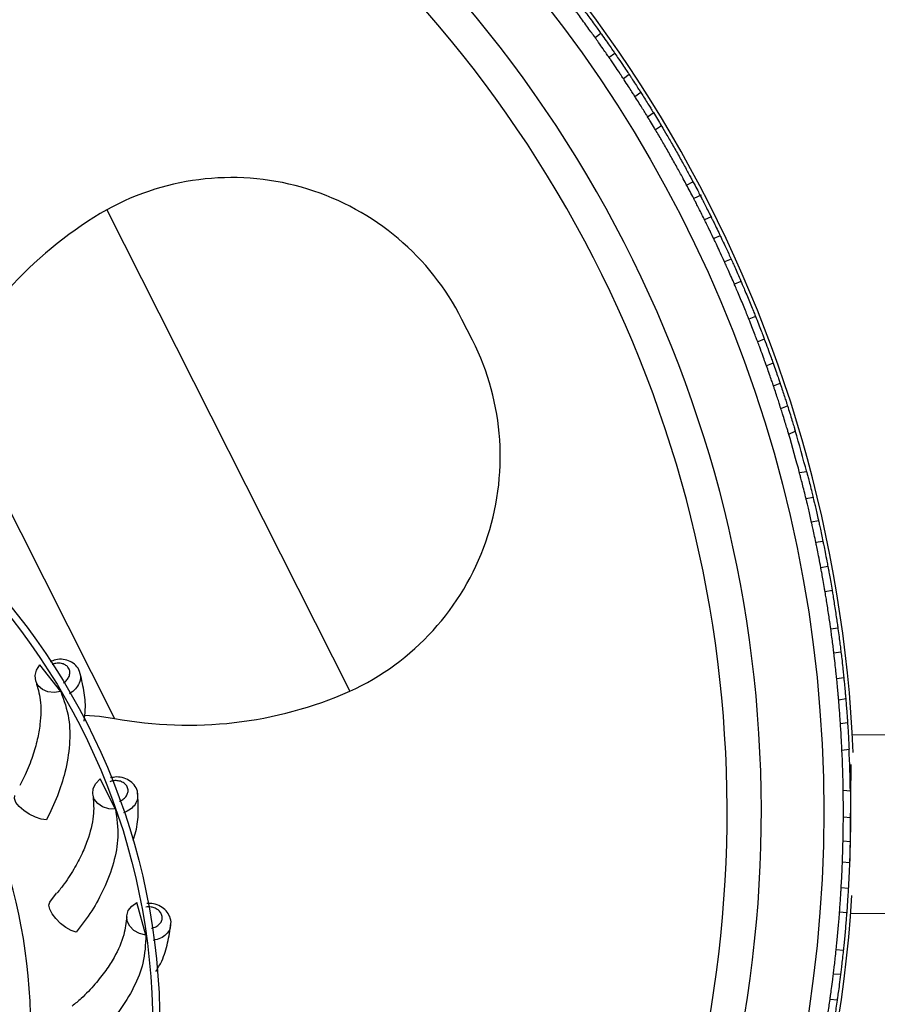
# Model space of a CAD drawing. Header units: millimetres. Extents: x 65 to 121, y 64 to 185.
# Tile 39 of 175: x 87.21 to 92.02, y 82.5 to 88.02. Entities that reach past the tile are written whole.
import ezdxf

# ---------------------------------------------------------------- set-up
doc = ezdxf.new("R2010")
doc.units = ezdxf.units.MM
doc.styles.add('SLDTEXTSTYLE0', font='TXT', dxfattribs={"width": 0.75})
doc.dimstyles.new('SLDDIMSTYLE2', dxfattribs={"dimtxt": 3.5, "dimasz": 3.302, "dimexe": 0, "dimexo": 0.0625, "dimgap": 0.875, "dimtad": 1, "dimlfac": 20, "dimrnd": 1e-09, "dimzin": 12, "dimdsep": 46, "dimtxsty": 'SLDTEXTSTYLE0', "dimsah": 1, "dimcen": 0.09, "dimadec": 0, "dimazin": 3, "dimtfac": 1, "dimtofl": 0, "dimtmove": 0, "dimatfit": 3, "dimfxl": 0, "dimfrac": 2, "dimtolj": 1, "dimtzin": 12, "dimarcsym": 0})

# ---------------------------------------------------------------- blocks, each defined once
blk = doc.blocks.new('_D_2')
at = {"color": 7, "linetype": 'Continuous', "lineweight": 18}
for p, q in [((85.6378, 104.0135), (117.2944, 104.0135)), ((116.2944, 104.0135), (116.2944, 64.0135)), ((85.6378, 64.0135), (117.2944, 64.0135))]:
    blk.add_line(p, q, dxfattribs=at)
for points in [[(116.2944, 104.0135), (115.7864, 100.7115), (116.8024, 100.7115)], [(116.2944, 64.0135), (116.8024, 67.3155), (115.7864, 67.3155)]]:
    blk.add_solid(points, dxfattribs=at)
at = {"color": 7, "linetype": 'Continuous', "lineweight": 18, "insert": (111.7827, 78.2428), "char_height": 3.5, "attachment_point": 1, "rotation": 90, "style": 'SLDTEXTSTYLE0'}
blk.add_mtext('800', dxfattribs=at)

msp = doc.modelspace()

# ---------------------------------------------------------------- linework, layer by layer
at = {"color": 7, "linetype": 'Continuous', "lineweight": 25}
for p, q in [((90.47235, 87.9428), (90.44015, 87.91906)), ((90.5508, 87.83099), (90.51858, 87.80725)), ((90.63119, 87.71175), (90.59894, 87.68799)), ((90.6631, 87.58907), (90.69537, 87.61286)), ((90.73426, 87.4752), (90.77044, 87.50187)), ((90.81205, 87.42385), (90.77799, 87.40287)), ((90.95319, 87.09279), (90.98873, 87.11114)), ((91.03409, 87.03524), (90.99261, 87.01802)), ((91.09053, 86.91371), (91.05351, 86.89834)), ((91.14201, 86.80765), (91.10502, 86.79229)), ((91.20267, 86.67726), (91.16571, 86.66191)), ((91.25795, 86.55237), (91.22101, 86.53703)), ((91.33938, 86.3562), (91.30244, 86.34086)), ((89.75197, 86.22202), (89.69286, 86.33909)), ((91.3888, 86.22887), (91.35184, 86.21353)), ((91.43831, 86.09385), (91.40132, 86.0785)), ((91.44004, 85.96714), (91.47701, 85.98249)), ((91.48186, 85.83954), (91.51889, 85.85491)), ((91.52587, 85.69648), (91.56289, 85.71185)), ((91.62645, 85.48502), (91.58656, 85.47891)), ((91.66295, 85.33986), (91.62321, 85.33378)), ((91.69331, 85.20907), (91.65362, 85.203)), ((91.71793, 85.09378), (91.67834, 85.08772)), ((91.74562, 84.95266), (91.70606, 84.9466)), ((91.76941, 84.81816), (91.72986, 84.81211)), ((91.80153, 84.60821), (91.76198, 84.60216)), ((91.81903, 84.47275), (91.77947, 84.4667)), ((87.44231, 84.25195), (87.32493, 84.40169)), ((91.8348, 84.32981), (91.79521, 84.32375)), ((91.80605, 84.20635), (91.84568, 84.21242)), ((91.81613, 84.07246), (91.85582, 84.07853)), ((92.36607, 84.00479), (91.88323, 84.00928)), ((91.82453, 83.923), (91.86429, 83.92909)), ((91.87019, 83.30089), (91.87524, 83.84309)), ((87.74823, 83.59261), (87.66231, 83.76237)), ((91.87175, 83.69364), (91.83166, 83.69726)), ((91.87246, 83.54397), (91.83243, 83.54758)), ((91.87066, 83.40971), (91.83073, 83.41331)), ((91.86695, 83.29188), (91.82706, 83.29547)), ((87.38072, 83.07116), (87.41846, 83.12227)), ((91.86007, 83.14823), (91.82021, 83.15182)), ((87.91964, 82.88625), (87.86849, 83.06951)), ((91.85098, 83.01195), (91.81114, 83.01554)), ((91.87392, 83.00932), (92.35677, 83.00483)), ((91.83192, 82.80041), (91.79208, 82.804)), ((91.8165, 82.6647), (91.77664, 82.6683)), ((91.7976, 82.52214), (91.75771, 82.52574))]:
    msp.add_line(p, q, dxfattribs=at)
at = {"color": 1, "linetype": 'Continuous', "lineweight": 25}
for p, q in [((87.70037, 86.95393), (89.06384, 84.25364)), ((86.79483, 85.98194), (87.74409, 84.10199))]:
    msp.add_line(p, q, dxfattribs=at)
at = {"color": 7, "linetype": 'Continuous', "lineweight": 25, "flags": 128}
for points in [[(87.44231, 84.25195), (87.40544, 84.24648), (87.36993, 84.25043), (87.33902, 84.26344), (87.31553, 84.28432), (87.30161, 84.31116), (87.29851, 84.34153), (87.30653, 84.37265), (87.32493, 84.40169)], [(87.57609, 84.11954), (87.6594, 84.11425), (87.74409, 84.10199)], [(87.74823, 83.59261), (87.71099, 83.59444), (87.67694, 83.60524), (87.64916, 83.62403), (87.6302, 83.64909), (87.62178, 83.67814), (87.62467, 83.70852), (87.6386, 83.73748), (87.66231, 83.76237)], [(87.36209, 83.53206), (87.33256, 83.53643), (87.29939, 83.54745), (87.26565, 83.5641), (87.23443, 83.58486), (87.20862, 83.60781), (87.19058, 83.63083), (87.18197, 83.65182), (87.1836, 83.66883)], [(87.5291, 82.9022), (87.50099, 82.91225), (87.47061, 82.92953), (87.44077, 82.95244), (87.4142, 82.97889), (87.39336, 83.00643), (87.38015, 83.03253), (87.37581, 83.0548), (87.38072, 83.07116)], [(87.91964, 82.88625), (87.88348, 82.89531), (87.85218, 82.91255), (87.8286, 82.9364), (87.81489, 82.96467), (87.8123, 82.99481), (87.82106, 83.02405), (87.84038, 83.04973), (87.86849, 83.06951)]]:
    msp.add_lwpolyline(points, dxfattribs=at)
at = {"color": 7, "linetype": 'Continuous', "lineweight": 25}
for centre, radius in [((84.37246, 83.57916), 7.35), ((84.24806, 82.36927), 3.75), ((84.24806, 82.36927), 3.71)]:
    msp.add_circle(centre, radius, dxfattribs=at)
for centre, radius, start, end in [((84.37246, 83.57916), 7, 335.608272, 87.51161), ((84.37246, 83.57916), 6.80778, 335.727508, 87.403456), ((84.37246, 83.57916), 7.52307, 2.517804, 56.415784), ((88.40037, 85.68646), 1.44792, 26.79095, 118.91108), ((88.82419, 84.99913), 2.25482, 119.89472, 154.15911), ((88.45948, 85.56939), 1.44792, 294.67081, 26.79095), ((84.37246, 83.57916), 7.46, 14.733705, 16.507576), ((84.37246, 83.57916), 7.5, 14.701393, 16.539887), ((84.24806, 82.36927), 3.0251, 358.70256, 166.04742), ((88.15799, 86.31849), 2.25482, 259.42279, 293.68718), ((84.37246, 83.57916), 7.46, 0.887551, 2.661422), ((84.37246, 83.57916), 7.5, 0.855239, 2.693733), ((84.37246, 83.57916), 7.52307, 327.864827, 356.415784)]:
    msp.add_arc(centre, radius, start, end, dxfattribs=at)
for points, knots in [([(90.44015, 87.91906), (90.43825, 87.92171), (90.43201, 87.93043), (90.41689, 87.95145), (90.39408, 87.98282), (90.36914, 88.01672), (90.34513, 88.04897), (90.32596, 88.07445), (90.31768, 88.08537), (90.31413, 88.09004)], [0, 0, 0, 0, 0.0705008, 0.2321987, 0.3939057, 0.5555977, 0.7172741, 0.8789586, 1, 1, 1, 1]), ([(90.34634, 88.11378), (90.34686, 88.11309), (90.35167, 88.10675), (90.36385, 88.09065), (90.38602, 88.06108), (90.41077, 88.02769), (90.43523, 87.99429), (90.45666, 87.96469), (90.46778, 87.94918), (90.47211, 87.94314), (90.47235, 87.9428)], [0, 0, 0, 0, 0.0198044, 0.1815586, 0.343328, 0.5050889, 0.666831, 0.8285732, 0.9903344, 1, 1, 1, 1]), ([(90.51858, 87.80725), (90.5179, 87.80823), (90.51491, 87.81259), (90.50485, 87.82717), (90.4849, 87.85586), (90.46213, 87.88823), (90.44666, 87.90992), (90.44015, 87.91906)], [0, 0, 0, 0, 0.0726266, 0.321274, 0.5699993, 0.8188246, 1, 1, 1, 1]), ([(90.47235, 87.9428), (90.47325, 87.94153), (90.48309, 87.92778), (90.5019, 87.90126), (90.52518, 87.86803), (90.54275, 87.84268), (90.5482, 87.83478), (90.5508, 87.83099)], [0, 0, 0, 0, 0.025152, 0.273982, 0.5228746, 0.7718202, 1, 1, 1, 1]), ([(90.59894, 87.68799), (90.59814, 87.68921), (90.59452, 87.6947), (90.58239, 87.71301), (90.55824, 87.74912), (90.53517, 87.7831), (90.52153, 87.80296), (90.51858, 87.80725)], [0, 0, 0, 0, 0.0804452, 0.3608784, 0.6415243, 0.9224797, 1, 1, 1, 1]), ([(90.5508, 87.83099), (90.5577, 87.82094), (90.57525, 87.79535), (90.60018, 87.7584), (90.62144, 87.7265), (90.62804, 87.71651), (90.63119, 87.71175)], [0, 0, 0, 0, 0.1818068, 0.4627615, 0.7437987, 1, 1, 1, 1]), ([(90.6631, 87.58907), (90.66225, 87.59042), (90.66053, 87.5931), (90.64714, 87.61404), (90.6273, 87.64475), (90.60964, 87.67178), (90.59993, 87.6865), (90.59894, 87.68799)], [0, 0, 0, 0, 0.2429021, 0.4857939, 0.7289745, 0.9726375, 1, 1, 1, 1]), ([(90.63119, 87.71175), (90.63536, 87.70542), (90.6482, 87.68593), (90.66764, 87.65607), (90.68516, 87.62886), (90.69414, 87.61479), (90.69503, 87.61339), (90.69537, 87.61286)], [0, 0, 0, 0, 0.1170788, 0.3607906, 0.6044823, 0.8478298, 1, 1, 1, 1]), ([(90.73426, 87.4752), (90.7336, 87.47627), (90.73229, 87.47842), (90.72202, 87.49513), (90.70681, 87.51971), (90.68766, 87.55035), (90.67154, 87.57583), (90.66269, 87.58971), (90.66062, 87.59296)], [0, 0, 0, 0, 0.1879073, 0.3758026, 0.5640389, 0.7529001, 0.9421879, 1, 1, 1, 1]), ([(90.6929, 87.61674), (90.69746, 87.60958), (90.70886, 87.5917), (90.72721, 87.56256), (90.74526, 87.53362), (90.75873, 87.5118), (90.76563, 87.50056), (90.76631, 87.49944), (90.76657, 87.49902)], [0, 0, 0, 0, 0.1262864, 0.3153722, 0.5046484, 0.693762, 0.8823587, 1, 1, 1, 1]), ([(90.77799, 87.40287), (90.77613, 87.40598), (90.76769, 87.42011), (90.75267, 87.44504), (90.73959, 87.46646), (90.73409, 87.47547)], [0, 0, 0, 0, 0.14083311, 0.63866361, 1, 1, 1, 1]), ([(90.76641, 87.49928), (90.77406, 87.48676), (90.78935, 87.46172), (90.80449, 87.43651), (90.81148, 87.42481), (90.81205, 87.42385)], [0, 0, 0, 0, 0.47843738, 0.95686821, 1, 1, 1, 1]), ([(90.81205, 87.42384), (90.81269, 87.42277), (90.81946, 87.41148), (90.84239, 87.37276), (90.87723, 87.31277), (90.91552, 87.24527), (90.95078, 87.18155), (90.97653, 87.13402), (90.98581, 87.11657), (90.98871, 87.11113)], [0, 0, 0, 0, 0.0189582, 0.1988497, 0.3787744, 0.5586437, 0.7384557, 0.9182977, 1, 1, 1, 1]), ([(90.95317, 87.09276), (90.94738, 87.10359), (90.93412, 87.12843), (90.90332, 87.18488), (90.86642, 87.25095), (90.82901, 87.31631), (90.79762, 87.36994), (90.78409, 87.39259), (90.77852, 87.40191)], [0, 0, 0, 0, 0.1413957, 0.3241793, 0.5069307, 0.6896099, 0.8722897, 1, 1, 1, 1]), ([(90.99272, 87.01772), (90.98593, 87.03074), (90.97236, 87.05677), (90.95916, 87.0816), (90.9532, 87.09277), (90.95319, 87.09279)], [0, 0, 0, 0, 0.49965995, 0.99931298, 1, 1, 1, 1]), ([(90.98873, 87.11114), (90.99095, 87.10698), (90.99914, 87.09162), (91.01335, 87.06473), (91.02493, 87.04247), (91.0298, 87.03312)], [0, 0, 0, 0, 0.17728739, 0.65404357, 1, 1, 1, 1]), ([(91.05545, 86.89417), (91.04984, 86.90542), (91.03852, 86.92817), (91.02158, 86.96163), (91.00704, 86.99005), (90.99684, 87.00979), (90.99269, 87.01779), (90.99276, 87.01764), (90.99278, 87.01761)], [0, 0, 0, 0, 0.1852898, 0.3745511, 0.5639077, 0.7529751, 0.941451, 1, 1, 1, 1]), ([(91.0301, 87.03253), (91.0302, 87.03234), (91.03044, 87.03188), (91.0372, 87.01884), (91.04904, 86.99581), (91.06464, 86.96518), (91.07984, 86.93496), (91.08898, 86.91656), (91.09247, 86.90954)], [0, 0, 0, 0, 0.1297604, 0.317439, 0.5054428, 0.6940534, 0.8831787, 1, 1, 1, 1]), ([(91.0912, 86.91209), (91.09123, 86.91204), (91.09129, 86.91192), (91.09967, 86.89501), (91.11408, 86.86565), (91.12943, 86.83397), (91.13912, 86.8137), (91.14201, 86.80765)], [0, 0, 0, 0, 0.1674294, 0.4100746, 0.6529995, 0.8964119, 1, 1, 1, 1]), ([(91.10502, 86.79229), (91.09963, 86.80353), (91.08746, 86.82893), (91.07097, 86.86273), (91.05881, 86.88741), (91.05303, 86.89904), (91.05396, 86.89717), (91.05418, 86.89672)], [0, 0, 0, 0, 0.1935268, 0.4374443, 0.6812374, 0.9246035, 1, 1, 1, 1]), ([(91.14201, 86.80765), (91.14467, 86.80206), (91.15008, 86.79073), (91.16713, 86.75456), (91.18567, 86.7146), (91.19807, 86.68736), (91.20267, 86.67726)], [0, 0, 0, 0, 0.2730593, 0.5536311, 0.834536, 1, 1, 1, 1]), ([(91.16571, 86.66191), (91.15821, 86.67833), (91.1429, 86.71187), (91.12318, 86.75403), (91.1104, 86.781), (91.10649, 86.78922), (91.10502, 86.79229)], [0, 0, 0, 0, 0.2695067, 0.5505352, 0.831577, 1, 1, 1, 1]), ([(91.22101, 86.53703), (91.21847, 86.54288), (91.20983, 86.56285), (91.19519, 86.59618), (91.17974, 86.63087), (91.16986, 86.65275), (91.16684, 86.65941), (91.16571, 86.66191)], [0, 0, 0, 0, 0.1032262, 0.3519301, 0.6007039, 0.8495089, 1, 1, 1, 1]), ([(91.20267, 86.67726), (91.20473, 86.67271), (91.20889, 86.66353), (91.2221, 86.63413), (91.23873, 86.59661), (91.25139, 86.56757), (91.25772, 86.55292), (91.25795, 86.55237)], [0, 0, 0, 0, 0.2434972, 0.4923405, 0.7412983, 0.9902922, 1, 1, 1, 1]), ([(91.30244, 86.34086), (91.29942, 86.34842), (91.29338, 86.36355), (91.27955, 86.39771), (91.26394, 86.43568), (91.24784, 86.47419), (91.23327, 86.50854), (91.22488, 86.52806), (91.22152, 86.53583), (91.22101, 86.53703)], [0, 0, 0, 0, 0.1617689, 0.3235379, 0.4853016, 0.6470457, 0.8087868, 0.9705461, 1, 1, 1, 1]), ([(91.25795, 86.55237), (91.26118, 86.54489), (91.26762, 86.52993), (91.28205, 86.49602), (91.29792, 86.45816), (91.31383, 86.41957), (91.32786, 86.38499), (91.33576, 86.36527), (91.3389, 86.35741), (91.33938, 86.3562)], [0, 0, 0, 0, 0.1617689, 0.3235378, 0.4853015, 0.6470458, 0.8087871, 0.9705464, 1, 1, 1, 1]), ([(91.33938, 86.3562), (91.34509, 86.34181), (91.3565, 86.31302), (91.37146, 86.27442), (91.38327, 86.2435), (91.38695, 86.23377), (91.3888, 86.22887)], [0, 0, 0, 0, 0.2489878, 0.4979738, 0.747, 1, 1, 1, 1]), ([(91.35184, 86.21353), (91.35002, 86.21833), (91.3464, 86.22793), (91.33473, 86.25849), (91.31974, 86.29719), (91.30824, 86.32622), (91.30244, 86.34086)], [0, 0, 0, 0, 0.24891608, 0.4978286, 0.74682269, 1, 1, 1, 1]), ([(91.40132, 86.0785), (91.39917, 86.08454), (91.39487, 86.09662), (91.38103, 86.13498), (91.36591, 86.17609), (91.35556, 86.20363), (91.35184, 86.21353)], [0, 0, 0, 0, 0.2807027, 0.5613952, 0.8423288, 1, 1, 1, 1]), ([(91.3888, 86.22887), (91.39541, 86.21125), (91.40862, 86.176), (91.42461, 86.13213), (91.43433, 86.10504), (91.43726, 86.0968), (91.43831, 86.09385)], [0, 0, 0, 0, 0.2810724, 0.5621436, 0.8432075, 1, 1, 1, 1]), ([(91.43831, 86.09385), (91.44354, 86.07908), (91.45399, 86.04953), (91.46646, 86.01337), (91.47434, 85.99025), (91.47753, 85.98082), (91.47683, 85.98288), (91.47677, 85.98307)], [0, 0, 0, 0, 0.2439291, 0.4878626, 0.7316427, 0.9749632, 1, 1, 1, 1]), ([(91.43946, 85.96854), (91.4396, 85.96811), (91.44034, 85.96593), (91.43646, 85.97741), (91.42794, 86.0024), (91.41559, 86.03815), (91.40585, 86.0657), (91.40132, 86.0785)], [0, 0, 0, 0, 0.060049, 0.302844, 0.5457267, 0.7890538, 1, 1, 1, 1]), ([(91.48144, 85.84056), (91.48135, 85.84086), (91.48113, 85.84156), (91.47621, 85.85699), (91.468, 85.88247), (91.45714, 85.91567), (91.44679, 85.94681), (91.4406, 85.96514), (91.43847, 85.97147)], [0, 0, 0, 0, 0.1466176, 0.3343953, 0.5224536, 0.7111328, 0.9003073, 1, 1, 1, 1]), ([(91.47549, 85.98684), (91.4796, 85.97466), (91.48781, 85.95031), (91.49963, 85.91451), (91.50944, 85.8843), (91.51616, 85.86338), (91.5188, 85.85507), (91.51874, 85.85525), (91.51873, 85.85529)], [0, 0, 0, 0, 0.1893089, 0.3786139, 0.5679707, 0.7570331, 0.9455068, 1, 1, 1, 1]), ([(91.5252, 85.6981), (91.52532, 85.69768), (91.52575, 85.69625), (91.52212, 85.7085), (91.51474, 85.73316), (91.50402, 85.76843), (91.49246, 85.80577), (91.48487, 85.82973), (91.48168, 85.83981)], [0, 0, 0, 0, 0.0790458, 0.2728733, 0.4669469, 0.6619138, 0.8578124, 1, 1, 1, 1]), ([(91.51876, 85.8552), (91.5232, 85.84119), (91.53206, 85.81318), (91.54442, 85.77312), (91.55444, 85.74003), (91.56079, 85.71877), (91.56319, 85.71069), (91.56276, 85.71213), (91.56272, 85.71226)], [0, 0, 0, 0, 0.1963819, 0.3927612, 0.5891271, 0.7848934, 0.9796854, 1, 1, 1, 1]), ([(91.62325, 85.33347), (91.61977, 85.34775), (91.61281, 85.3763), (91.60257, 85.41696), (91.59397, 85.45044), (91.58836, 85.47191), (91.58621, 85.48005), (91.58659, 85.47861), (91.58663, 85.47847)], [0, 0, 0, 0, 0.1963931, 0.3927835, 0.5891604, 0.7849311, 0.9797169, 1, 1, 1, 1]), ([(91.62672, 85.48328), (91.62661, 85.4837), (91.62623, 85.48515), (91.62948, 85.47279), (91.63594, 85.44788), (91.64505, 85.41216), (91.65451, 85.37423), (91.66044, 85.34981), (91.66293, 85.33954)], [0, 0, 0, 0, 0.0790585, 0.2729017, 0.4669885, 0.661959, 0.8578514, 1, 1, 1, 1]), ([(91.65458, 85.19849), (91.65178, 85.21103), (91.64616, 85.23612), (91.63768, 85.27285), (91.63039, 85.30376), (91.62527, 85.32513), (91.62322, 85.3336), (91.62326, 85.33342), (91.62327, 85.33338)], [0, 0, 0, 0, 0.1893154, 0.3786269, 0.5679908, 0.757057, 0.9455282, 1, 1, 1, 1]), ([(91.66312, 85.33878), (91.66319, 85.33847), (91.66337, 85.33776), (91.66716, 85.32201), (91.67334, 85.29597), (91.68127, 85.26194), (91.68855, 85.22996), (91.69276, 85.21107), (91.69421, 85.20456)], [0, 0, 0, 0, 0.1466261, 0.3344131, 0.5224777, 0.7111565, 0.9003255, 1, 1, 1, 1]), ([(91.67834, 85.08772), (91.67514, 85.10306), (91.66874, 85.13374), (91.66063, 85.17113), (91.65537, 85.19498), (91.6532, 85.20469), (91.65368, 85.20257), (91.65372, 85.20237)], [0, 0, 0, 0, 0.2439335, 0.4878715, 0.7316544, 0.9749727, 1, 1, 1, 1]), ([(91.69354, 85.20757), (91.69344, 85.20802), (91.69294, 85.21026), (91.69558, 85.19844), (91.70125, 85.17264), (91.70922, 85.13567), (91.71517, 85.10706), (91.71793, 85.09378)], [0, 0, 0, 0, 0.0600549, 0.3028573, 0.5457465, 0.7890753, 1, 1, 1, 1]), ([(91.70606, 84.9466), (91.70257, 84.9651), (91.69558, 85.00208), (91.68648, 85.04789), (91.68074, 85.07608), (91.67897, 85.08465), (91.67834, 85.08772)], [0, 0, 0, 0, 0.2810745, 0.5621479, 0.8432137, 1, 1, 1, 1]), ([(91.71793, 85.09378), (91.71922, 85.08749), (91.72181, 85.07493), (91.72986, 85.03496), (91.73824, 84.99196), (91.74367, 84.96305), (91.74562, 84.95266)], [0, 0, 0, 0, 0.2807045, 0.561399, 0.8423319, 1, 1, 1, 1]), ([(91.72986, 84.81211), (91.7288, 84.81841), (91.72519, 84.83985), (91.71896, 84.87573), (91.71225, 84.9131), (91.7079, 84.93671), (91.70656, 84.9439), (91.70606, 84.9466)], [0, 0, 0, 0, 0.1032262, 0.3519301, 0.6007039, 0.8495089, 1, 1, 1, 1]), ([(91.74562, 84.95266), (91.74653, 84.94775), (91.74838, 84.93784), (91.75417, 84.90613), (91.76133, 84.86572), (91.76667, 84.83449), (91.76931, 84.81875), (91.76941, 84.81816)], [0, 0, 0, 0, 0.2434972, 0.4923405, 0.7412983, 0.9902922, 1, 1, 1, 1]), ([(91.76198, 84.60216), (91.76154, 84.60538), (91.76006, 84.616), (91.75644, 84.64164), (91.75082, 84.68001), (91.7445, 84.72163), (91.73823, 84.76134), (91.73309, 84.79281), (91.73083, 84.80633), (91.72986, 84.81211)], [0, 0, 0, 0, 0.0705008, 0.2321987, 0.3939057, 0.5555977, 0.7172741, 0.8789586, 1, 1, 1, 1]), ([(91.76941, 84.81816), (91.76955, 84.81731), (91.77087, 84.80946), (91.77417, 84.78955), (91.78005, 84.75306), (91.78645, 84.712), (91.79259, 84.67105), (91.79781, 84.63488), (91.80045, 84.61598), (91.80147, 84.60862), (91.80153, 84.60821)], [0, 0, 0, 0, 0.0198044, 0.1815586, 0.343328, 0.5050889, 0.666831, 0.8285732, 0.9903344, 1, 1, 1, 1]), ([(91.77947, 84.4667), (91.77933, 84.46789), (91.7787, 84.47314), (91.77658, 84.49072), (91.77224, 84.52539), (91.76713, 84.56464), (91.76351, 84.59104), (91.76198, 84.60216)], [0, 0, 0, 0, 0.07262655, 0.32127404, 0.56999931, 0.81882463, 1, 1, 1, 1]), ([(91.80153, 84.60821), (91.80174, 84.60667), (91.80406, 84.58992), (91.80839, 84.5577), (91.81356, 84.51745), (91.81734, 84.48685), (91.81849, 84.47731), (91.81903, 84.47275)], [0, 0, 0, 0, 0.025152, 0.273982, 0.5228746, 0.7718202, 1, 1, 1, 1]), ([(87.54817, 84.35916), (87.54784, 84.36133), (87.54553, 84.37661), (87.52714, 84.4002), (87.49553, 84.42363), (87.45599, 84.43427), (87.41616, 84.43354), (87.39268, 84.4233), (87.38243, 84.41883)], [0, 0, 0, 0, 0.0338471, 0.2375438, 0.4328279, 0.6321342, 0.8392811, 1, 1, 1, 1]), ([(91.79521, 84.32375), (91.79506, 84.32521), (91.7944, 84.33175), (91.79218, 84.35361), (91.78757, 84.3968), (91.78294, 84.43761), (91.78009, 84.46153), (91.77947, 84.4667)], [0, 0, 0, 0, 0.0804452, 0.3608784, 0.6415243, 0.9224797, 1, 1, 1, 1]), ([(91.81903, 84.47275), (91.82047, 84.46065), (91.82412, 84.42983), (91.82903, 84.38553), (91.83303, 84.3474), (91.83423, 84.33549), (91.8348, 84.32981)], [0, 0, 0, 0, 0.1818068, 0.4627615, 0.7437987, 1, 1, 1, 1]), ([(87.57254, 84.08576), (87.57555, 84.10791), (87.58376, 84.1684), (87.57382, 84.26165), (87.55662, 84.32913), (87.54776, 84.36391)], [0, 0, 0, 0, 0.2187074, 0.5974034, 1, 1, 1, 1]), ([(91.80605, 84.20635), (91.80591, 84.20794), (91.80565, 84.21112), (91.80352, 84.23588), (91.80023, 84.27229), (91.79714, 84.30443), (91.79538, 84.32198), (91.79521, 84.32375)], [0, 0, 0, 0, 0.2429021, 0.4857939, 0.7289745, 0.9726375, 1, 1, 1, 1]), ([(91.8348, 84.32981), (91.83555, 84.32227), (91.83787, 84.29904), (91.8412, 84.26356), (91.84406, 84.23133), (91.84548, 84.2147), (91.84562, 84.21305), (91.84568, 84.21242)], [0, 0, 0, 0, 0.1170788, 0.3607906, 0.6044823, 0.8478298, 1, 1, 1, 1]), ([(87.30326, 84.30619), (87.31265, 84.27391), (87.33292, 84.20422), (87.33049, 84.09091), (87.31176, 83.98221), (87.28437, 83.88746), (87.25194, 83.80089), (87.22289, 83.74549), (87.21253, 83.72574)], [0, 0, 0, 0, 0.2166187, 0.4676795, 0.6075004, 0.7553325, 0.9127694, 1, 1, 1, 1]), ([(87.44231, 84.25195), (87.46, 84.20312), (87.49256, 84.11321), (87.49517, 83.95697), (87.47126, 83.81034), (87.42683, 83.66733), (87.3838, 83.57743), (87.36209, 83.53206)], [0, 0, 0, 0, 0.247518, 0.4557659, 0.6640084, 0.8304347, 1, 1, 1, 1]), ([(91.81613, 84.07246), (91.81605, 84.07371), (91.81588, 84.07622), (91.81456, 84.09579), (91.81251, 84.12463), (91.80979, 84.16065), (91.80737, 84.19071), (91.80598, 84.20711), (91.80566, 84.21094)], [0, 0, 0, 0, 0.1879073, 0.3758026, 0.5640389, 0.7529001, 0.9421879, 1, 1, 1, 1]), ([(91.84529, 84.21701), (91.846, 84.20854), (91.84778, 84.18741), (91.8505, 84.15309), (91.85302, 84.11907), (91.85481, 84.0935), (91.8557, 84.08033), (91.85578, 84.07903), (91.85582, 84.07853)], [0, 0, 0, 0, 0.1262864, 0.3153722, 0.5046484, 0.693762, 0.8823587, 1, 1, 1, 1]), ([(91.82453, 83.923), (91.82447, 83.92443), (91.82434, 83.92728), (91.82328, 83.94946), (91.8216, 83.98217), (91.81928, 84.0231), (91.81731, 84.05465), (91.81623, 84.0709), (91.81611, 84.07277)], [0, 0, 0, 0, 0.1940761, 0.3881334, 0.5827226, 0.7783011, 0.9745785, 1, 1, 1, 1]), ([(91.85579, 84.07884), (91.85626, 84.07183), (91.85767, 84.05034), (91.85988, 84.01398), (91.86202, 83.97523), (91.86349, 83.94611), (91.8642, 83.93113), (91.86426, 83.92965), (91.86429, 83.92909)], [0, 0, 0, 0, 0.0950173, 0.2910295, 0.4873254, 0.683336, 0.8785119, 1, 1, 1, 1]), ([(87.87297, 83.6771), (87.87307, 83.6793), (87.87379, 83.69474), (87.86035, 83.72147), (87.83391, 83.7506), (87.79721, 83.76877), (87.75741, 83.77584), (87.73178, 83.77021), (87.72025, 83.76767)], [0, 0, 0, 0, 0.0335524, 0.235475, 0.4290584, 0.6266289, 0.8319717, 1, 1, 1, 1]), ([(87.77197, 83.63788), (87.77238, 83.63804), (87.78058, 83.64113), (87.79548, 83.64951), (87.81147, 83.66652), (87.81998, 83.68647), (87.81999, 83.70454), (87.81404, 83.72134), (87.80242, 83.73609), (87.78267, 83.74801), (87.75872, 83.75359), (87.73574, 83.75273), (87.72234, 83.7484), (87.71692, 83.74665)], [0, 0, 0, 0, 0.0056936, 0.1126543, 0.2196139, 0.3265249, 0.4333635, 0.5001869, 0.6069341, 0.7136804, 0.820454, 0.9272943, 1, 1, 1, 1]), ([(87.62243, 83.67294), (87.62534, 83.63944), (87.63162, 83.56713), (87.60713, 83.45648), (87.56756, 83.35352), (87.52222, 83.26593), (87.47352, 83.18736), (87.43422, 83.13869), (87.4202, 83.12134)], [0, 0, 0, 0, 0.2166187, 0.4676795, 0.6075004, 0.7553325, 0.9127694, 1, 1, 1, 1]), ([(87.84797, 83.41833), (87.85354, 83.43472), (87.87152, 83.4877), (87.87894, 83.57645), (87.87535, 83.646), (87.87349, 83.68184)], [0, 0, 0, 0, 0.1785304, 0.5767003, 1, 1, 1, 1]), ([(91.83239, 83.54727), (91.83242, 83.55892), (91.8325, 83.58518), (91.83235, 83.62517), (91.83202, 83.6616), (91.83169, 83.68645), (91.83151, 83.69781), (91.83154, 83.69629), (91.83154, 83.69593)], [0, 0, 0, 0, 0.1564838, 0.3527347, 0.5491125, 0.7450054, 0.9399518, 1, 1, 1, 1]), ([(91.87161, 83.6921), (91.87161, 83.69204), (91.87161, 83.6919), (91.87186, 83.67502), (91.87219, 83.64576), (91.87245, 83.60676), (91.87248, 83.57096), (91.8724, 83.55007), (91.87237, 83.54367)], [0, 0, 0, 0, 0.1340835, 0.327829, 0.5220814, 0.717289, 0.9133274, 1, 1, 1, 1]), ([(87.74823, 83.59261), (87.75605, 83.54127), (87.77045, 83.44673), (87.74252, 83.29299), (87.69047, 83.15383), (87.61899, 83.02224), (87.55925, 82.94246), (87.5291, 82.9022)], [0, 0, 0, 0, 0.247518, 0.4557659, 0.6640084, 0.8304347, 1, 1, 1, 1]), ([(91.83051, 83.40871), (91.83078, 83.42128), (91.83132, 83.44668), (91.83188, 83.48419), (91.83221, 83.51611), (91.83235, 83.53832), (91.83239, 83.54734), (91.83239, 83.54718), (91.83239, 83.54714)], [0, 0, 0, 0, 0.1852898, 0.3745511, 0.5639077, 0.7529751, 0.941451, 1, 1, 1, 1]), ([(91.87237, 83.543), (91.87237, 83.54279), (91.87237, 83.54228), (91.87229, 83.52759), (91.87208, 83.50169), (91.87165, 83.46732), (91.87107, 83.4335), (91.87061, 83.41296), (91.87044, 83.40511)], [0, 0, 0, 0, 0.1297604, 0.317439, 0.5054428, 0.6940534, 0.8831787, 1, 1, 1, 1]), ([(91.82706, 83.29547), (91.82752, 83.30792), (91.82855, 83.33607), (91.82965, 83.37366), (91.83035, 83.40117), (91.83063, 83.41416), (91.83059, 83.41206), (91.83058, 83.41157)], [0, 0, 0, 0, 0.1935268, 0.4374443, 0.6812374, 0.9246035, 1, 1, 1, 1]), ([(91.8705, 83.40797), (91.8705, 83.40791), (91.8705, 83.40777), (91.87006, 83.38891), (91.86917, 83.35622), (91.86805, 83.32102), (91.86721, 83.29858), (91.86695, 83.29188)], [0, 0, 0, 0, 0.1674294, 0.4100746, 0.6529995, 0.8964119, 1, 1, 1, 1]), ([(91.82021, 83.15182), (91.8212, 83.16984), (91.82323, 83.20666), (91.82536, 83.25315), (91.82658, 83.28297), (91.82693, 83.29206), (91.82706, 83.29547)], [0, 0, 0, 0, 0.2695067, 0.5505352, 0.831577, 1, 1, 1, 1]), ([(91.86695, 83.29188), (91.86672, 83.28569), (91.86623, 83.27315), (91.86452, 83.2332), (91.86237, 83.1892), (91.86069, 83.15931), (91.86007, 83.14823)], [0, 0, 0, 0, 0.2730593, 0.5536311, 0.834536, 1, 1, 1, 1]), ([(91.81114, 83.01554), (91.81161, 83.02191), (91.81324, 83.0436), (91.81577, 83.07992), (91.8182, 83.11781), (91.81963, 83.14178), (91.82005, 83.14907), (91.82021, 83.15182)], [0, 0, 0, 0, 0.1032262, 0.3519301, 0.6007039, 0.8495089, 1, 1, 1, 1]), ([(91.86007, 83.14823), (91.85978, 83.14325), (91.8592, 83.13318), (91.85723, 83.10101), (91.85452, 83.06007), (91.85223, 83.02847), (91.85103, 83.01255), (91.85098, 83.01195)], [0, 0, 0, 0, 0.2434972, 0.4923405, 0.7412983, 0.9902922, 1, 1, 1, 1]), ([(87.95175, 82.92603), (87.95219, 82.9261), (87.96083, 82.92753), (87.97708, 82.93284), (87.99608, 82.9464), (88.00832, 82.96431), (88.01186, 82.98203), (88.0093, 82.99967), (88.00078, 83.0164), (87.98373, 83.03195), (87.96133, 83.0421), (87.93862, 83.04574), (87.92464, 83.0441), (87.91898, 83.04344)], [0, 0, 0, 0, 0.0056936, 0.1126543, 0.2196139, 0.3265249, 0.4333635, 0.5001869, 0.6069341, 0.7136804, 0.820454, 0.9272943, 1, 1, 1, 1]), ([(88.05846, 82.94479), (88.05899, 82.94693), (88.06271, 82.96192), (88.05474, 82.99076), (88.0345, 83.02449), (88.00204, 83.04948), (87.96419, 83.06422), (87.93777, 83.06368), (87.92577, 83.06344)], [0, 0, 0, 0, 0.0334586, 0.234817, 0.4278594, 0.6248779, 0.8296469, 1, 1, 1, 1]), ([(87.81193, 82.98958), (87.80825, 82.95616), (87.8003, 82.88402), (87.75469, 82.78027), (87.6958, 82.68701), (87.63423, 82.60994), (87.57114, 82.54239), (87.5231, 82.50232), (87.50597, 82.48803)], [0, 0, 0, 0, 0.2166187, 0.4676795, 0.6075004, 0.7553325, 0.9127694, 1, 1, 1, 1]), ([(91.79208, 82.804), (91.79292, 82.8121), (91.7946, 82.8283), (91.79823, 82.86498), (91.80205, 82.90585), (91.8057, 82.94743), (91.80875, 82.98462), (91.8104, 83.0058), (91.81104, 83.01424), (91.81114, 83.01554)], [0, 0, 0, 0, 0.1617689, 0.3235379, 0.4853016, 0.6470457, 0.8087868, 0.9705461, 1, 1, 1, 1]), ([(91.85098, 83.01195), (91.85036, 83.00384), (91.84912, 82.9876), (91.84613, 82.95086), (91.84258, 82.90996), (91.83874, 82.8684), (91.8351, 82.83126), (91.83293, 82.81013), (91.83205, 82.80171), (91.83192, 82.80041)], [0, 0, 0, 0, 0.1617689, 0.3235378, 0.4853015, 0.6470458, 0.8087871, 0.9705464, 1, 1, 1, 1]), ([(87.97625, 82.68268), (87.98754, 82.70206), (88.01832, 82.75487), (88.04485, 82.84489), (88.05478, 82.91382), (88.0599, 82.94933)], [0, 0, 0, 0, 0.2192838, 0.5977004, 1, 1, 1, 1]), ([(87.91964, 82.88625), (87.91729, 82.83438), (87.91297, 82.73885), (87.85558, 82.5935), (87.77738, 82.46718), (87.68161, 82.35206), (87.60745, 82.28547), (87.57003, 82.25186)], [0, 0, 0, 0, 0.247518, 0.4557659, 0.6640084, 0.8304347, 1, 1, 1, 1]), ([(91.77664, 82.6683), (91.77727, 82.67339), (91.77852, 82.68358), (91.78239, 82.71606), (91.78711, 82.75729), (91.79041, 82.78835), (91.79208, 82.804)], [0, 0, 0, 0, 0.2489161, 0.4978286, 0.7468227, 1, 1, 1, 1]), ([(91.83192, 82.80041), (91.83028, 82.78502), (91.82701, 82.75423), (91.82232, 82.7131), (91.81841, 82.68023), (91.81714, 82.66991), (91.8165, 82.6647)], [0, 0, 0, 0, 0.24898785, 0.49797378, 0.74700001, 1, 1, 1, 1]), ([(91.75771, 82.52574), (91.75861, 82.53209), (91.76042, 82.54479), (91.76599, 82.58518), (91.77171, 82.62861), (91.77534, 82.6578), (91.77664, 82.6683)], [0, 0, 0, 0, 0.2807027, 0.5613952, 0.8423288, 1, 1, 1, 1]), ([(91.8165, 82.6647), (91.81416, 82.64603), (91.80949, 82.60868), (91.80325, 82.5624), (91.79927, 82.5339), (91.79804, 82.52524), (91.7976, 82.52214)], [0, 0, 0, 0, 0.2810724, 0.5621436, 0.8432075, 1, 1, 1, 1]), ([(91.74038, 82.41065), (91.7403, 82.4102), (91.73994, 82.40793), (91.74185, 82.41989), (91.74591, 82.44599), (91.75159, 82.48338), (91.75577, 82.51231), (91.75771, 82.52574)], [0, 0, 0, 0, 0.060049, 0.302844, 0.5457267, 0.7890538, 1, 1, 1, 1]), ([(91.7976, 82.52214), (91.79536, 82.50663), (91.79088, 82.47561), (91.78512, 82.4378), (91.78135, 82.41366), (91.77979, 82.40383), (91.78013, 82.40598), (91.78017, 82.40618)], [0, 0, 0, 0, 0.2439291, 0.4878626, 0.7316427, 0.9749632, 1, 1, 1, 1])]:
    msp.add_open_spline(points, degree=3, knots=knots, dxfattribs=at)
at = {"color": 1, "linetype": 'Continuous', "lineweight": 25}
for points, knots in [([(87.45676, 84.30099), (87.45714, 84.30122), (87.46457, 84.30585), (87.47755, 84.31697), (87.48992, 84.33678), (87.49437, 84.358), (87.49086, 84.37573), (87.48175, 84.39105), (87.46748, 84.40323), (87.44575, 84.41113), (87.42128, 84.41171), (87.40315, 84.40807), (87.39473, 84.40366), (87.39372, 84.40313)], [0, 0, 0, 0, 0.0060451, 0.1196104, 0.2331744, 0.3466869, 0.4601226, 0.5310721, 0.6444106, 0.7577482, 0.8711149, 0.9845522, 1, 1, 1, 1]), ([(87.54786, 84.35911), (87.5501, 84.35102), (87.55537, 84.33209), (87.54719, 84.2997), (87.52672, 84.26573), (87.50336, 84.24895), (87.49125, 84.24026)], [0, 0, 0, 0, 0.1950594, 0.456802, 0.7186243, 1, 1, 1, 1]), ([(87.87265, 83.67712), (87.87328, 83.66875), (87.87475, 83.64915), (87.8604, 83.61898), (87.83371, 83.58965), (87.80751, 83.57776), (87.79395, 83.5716)], [0, 0, 0, 0, 0.1950594, 0.456802, 0.7186243, 1, 1, 1, 1]), ([(88.05815, 82.94486), (88.05714, 82.93653), (88.05475, 82.91702), (88.0348, 82.89024), (88.0029, 82.86668), (87.97489, 82.86013), (87.96038, 82.85673)], [0, 0, 0, 0, 0.1950594, 0.456802, 0.7186243, 1, 1, 1, 1])]:
    msp.add_open_spline(points, degree=3, knots=knots, dxfattribs=at)

# ---------------------------------------------------------------- dimensions: what is measured, and where the dimension line sits
at = {"color": 7, "linetype": 'Continuous', "lineweight": 18}
dim = msp.add_linear_dim(base=(116.29442, 64.01348), p1=(84.6378, 104.01348), p2=(84.6378, 64.01348), angle=90, dimstyle='SLDDIMSTYLE2', dxfattribs=at)
dim.commit()
dim.dimension.update_dxf_attribs({"geometry": '_D_2', "text_midpoint": (116.29442, 82.12194), "dimtype": 160})

doc.saveas('drawing.dxf')
